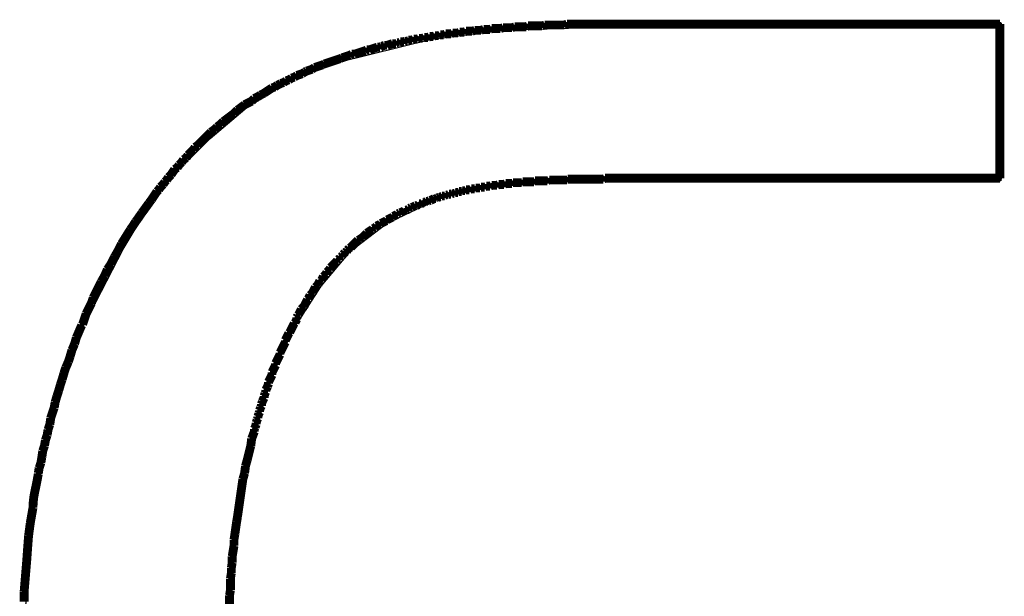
# Model space of a CAD drawing. Extents: x -0.07 to 0.95, y -0.15 to 2.1.
# Tile 27 of 30: x 0.4093 to 0.5205, y 1.5008 to 1.5659. Entities that reach past the tile are written whole.
import ezdxf

# ---------------------------------------------------------------- set-up
doc = ezdxf.new("R2010")
doc.units = 0
doc.layers.get('0').update_dxf_attribs({"linetype": 'CONTINUOUS'})
doc.layers.add('gto', color=2, linetype='CONTINUOUS')

# ---------------------------------------------------------------- blocks, each defined once
blk = doc.blocks.new('D43')
at = {"const_width": 0.00025}
blk.add_lwpolyline([(-0.000125, 0, 1), (0.000125, 0, 1)], format="xyb", close=True, dxfattribs=at)

msp = doc.modelspace()

# ---------------------------------------------------------------- linework, layer by layer
at = {"layer": 'gto', "color": 2, "const_width": 0.001}
for points in [[(0.4665, 1.5651), (0.4667, 1.5652)], [(0.4667, 1.5652), (0.467, 1.5652)], [(0.467, 1.5652), (0.4673, 1.5652)], [(0.4673, 1.5652), (0.4675, 1.5652)], [(0.4675, 1.5652), (0.4678, 1.5652)], [(0.4678, 1.5652), (0.4681, 1.5652)], [(0.4681, 1.5652), (0.4683, 1.5652)], [(0.4683, 1.5652), (0.4686, 1.5653)], [(0.4686, 1.5653), (0.4689, 1.5653)], [(0.4689, 1.5653), (0.4692, 1.5653)], [(0.4692, 1.5653), (0.4694, 1.5653)], [(0.4694, 1.5653), (0.4697, 1.5653)], [(0.4697, 1.5653), (0.47, 1.5653)], [(0.47, 1.5653), (0.4703, 1.5653)], [(0.4703, 1.5653), (0.4705, 1.5653)], [(0.4705, 1.5653), (0.4708, 1.5653)], [(0.4708, 1.5653), (0.4711, 1.5654)], [(0.4711, 1.5654), (0.4714, 1.5654)], [(0.4714, 1.5654), (0.4717, 1.5654)], [(0.4717, 1.5654), (0.472, 1.5654)], [(0.472, 1.5654), (0.4723, 1.5654)], [(0.4723, 1.5654), (0.4727, 1.5654)], [(0.4727, 1.5654), (0.473, 1.5654)], [(0.473, 1.5654), (0.4733, 1.5654)], [(0.4733, 1.5654), (0.4736, 1.5654)], [(0.4736, 1.5654), (0.4739, 1.5654)], [(0.4739, 1.5654), (0.4742, 1.5654)], [(0.4742, 1.5654), (0.4746, 1.5654)], [(0.4746, 1.5654), (0.4749, 1.5654)], [(0.4749, 1.5654), (0.4752, 1.5654)], [(0.4752, 1.5654), (0.4755, 1.5654)], [(0.4755, 1.5654), (0.4758, 1.5654)], [(0.4758, 1.5654), (0.4762, 1.5654)], [(0.4762, 1.5654), (0.52, 1.5654)], [(0.4762, 1.5654), (0.4762, 1.5654)], [(0.52, 1.548), (0.52, 1.5654)], [(0.456, 1.564), (0.4562, 1.5641)], [(0.4562, 1.5641), (0.4564, 1.5641)], [(0.4564, 1.5641), (0.4566, 1.5641)], [(0.4566, 1.5641), (0.4568, 1.5642)], [(0.4568, 1.5642), (0.457, 1.5642)], [(0.457, 1.5642), (0.4572, 1.5642)], [(0.4572, 1.5642), (0.4574, 1.5643)], [(0.4574, 1.5643), (0.4576, 1.5643)], [(0.4576, 1.5643), (0.4578, 1.5643)], [(0.4578, 1.5643), (0.458, 1.5643)], [(0.458, 1.5643), (0.4582, 1.5644)], [(0.4582, 1.5644), (0.4584, 1.5644)], [(0.4584, 1.5644), (0.4586, 1.5644)], [(0.4586, 1.5644), (0.4588, 1.5644)], [(0.4588, 1.5644), (0.459, 1.5645)], [(0.459, 1.5645), (0.4593, 1.5645)], [(0.4593, 1.5645), (0.4595, 1.5645)], [(0.4595, 1.5645), (0.4597, 1.5646)], [(0.4597, 1.5646), (0.46, 1.5646)], [(0.46, 1.5646), (0.4602, 1.5646)], [(0.4602, 1.5646), (0.4604, 1.5646)], [(0.4604, 1.5646), (0.4607, 1.5647)], [(0.4607, 1.5647), (0.4609, 1.5647)], [(0.4609, 1.5647), (0.4612, 1.5647)], [(0.4612, 1.5647), (0.4614, 1.5647)], [(0.4614, 1.5647), (0.4617, 1.5648)], [(0.4617, 1.5648), (0.4619, 1.5648)], [(0.4619, 1.5648), (0.4621, 1.5648)], [(0.4621, 1.5648), (0.4624, 1.5648)], [(0.4624, 1.5648), (0.4626, 1.5649)], [(0.4626, 1.5649), (0.4629, 1.5649)], [(0.4629, 1.5649), (0.4631, 1.5649)], [(0.4631, 1.5649), (0.4634, 1.5649)], [(0.4634, 1.5649), (0.4636, 1.5649)], [(0.4636, 1.5649), (0.4639, 1.565)], [(0.4639, 1.565), (0.4642, 1.565)], [(0.4642, 1.565), (0.4644, 1.565)], [(0.4644, 1.565), (0.4647, 1.565)], [(0.4647, 1.565), (0.4649, 1.565)], [(0.4649, 1.565), (0.4652, 1.5651)], [(0.4652, 1.5651), (0.4654, 1.5651)], [(0.4654, 1.5651), (0.4657, 1.5651)], [(0.4657, 1.5651), (0.466, 1.5651)], [(0.466, 1.5651), (0.4662, 1.5651)], [(0.4662, 1.5651), (0.4665, 1.5651)], [(0.4502, 1.5629), (0.4505, 1.563)], [(0.4505, 1.563), (0.4508, 1.563)], [(0.4508, 1.563), (0.4511, 1.5631)], [(0.4511, 1.5631), (0.4514, 1.5632)], [(0.4514, 1.5632), (0.4516, 1.5632)], [(0.4514, 1.5632), (0.4514, 1.5632)], [(0.4516, 1.5632), (0.4518, 1.5632)], [(0.4518, 1.5632), (0.4519, 1.5633)], [(0.4519, 1.5633), (0.4521, 1.5633)], [(0.4521, 1.5633), (0.4523, 1.5634)], [(0.4523, 1.5634), (0.4525, 1.5634)], [(0.4525, 1.5634), (0.4527, 1.5634)], [(0.4527, 1.5634), (0.4529, 1.5635)], [(0.4529, 1.5635), (0.4531, 1.5635)], [(0.4531, 1.5635), (0.4532, 1.5636)], [(0.4532, 1.5636), (0.4534, 1.5636)], [(0.4534, 1.5636), (0.4536, 1.5636)], [(0.4536, 1.5636), (0.4538, 1.5637)], [(0.4538, 1.5637), (0.454, 1.5637)], [(0.454, 1.5637), (0.4542, 1.5637)], [(0.4542, 1.5637), (0.4544, 1.5638)], [(0.4544, 1.5638), (0.4546, 1.5638)], [(0.4546, 1.5638), (0.4548, 1.5638)], [(0.4548, 1.5638), (0.455, 1.5639)], [(0.455, 1.5639), (0.4552, 1.5639)], [(0.4552, 1.5639), (0.4554, 1.5639)], [(0.4554, 1.5639), (0.4556, 1.564)], [(0.4556, 1.564), (0.4558, 1.564)], [(0.4558, 1.564), (0.456, 1.564)], [(0.4463, 1.5618), (0.4466, 1.5619)], [(0.4466, 1.5619), (0.4468, 1.562)], [(0.4468, 1.562), (0.4471, 1.562)], [(0.4471, 1.562), (0.4474, 1.5621)], [(0.4474, 1.5621), (0.4477, 1.5622)], [(0.4477, 1.5622), (0.448, 1.5623)], [(0.448, 1.5623), (0.4483, 1.5624)], [(0.4483, 1.5624), (0.4485, 1.5625)], [(0.4485, 1.5625), (0.4488, 1.5625)], [(0.4488, 1.5625), (0.4491, 1.5626)], [(0.4491, 1.5626), (0.4494, 1.5627)], [(0.4494, 1.5627), (0.4497, 1.5628)], [(0.4497, 1.5628), (0.45, 1.5628)], [(0.45, 1.5628), (0.4502, 1.5629)], [(0.4432, 1.5607), (0.4435, 1.5608)], [(0.4435, 1.5608), (0.4437, 1.5609)], [(0.4437, 1.5609), (0.444, 1.561)], [(0.444, 1.561), (0.4443, 1.5611)], [(0.4443, 1.5611), (0.4446, 1.5612)], [(0.4446, 1.5612), (0.4449, 1.5613)], [(0.4449, 1.5613), (0.4452, 1.5614)], [(0.4452, 1.5614), (0.4455, 1.5615)], [(0.4455, 1.5615), (0.4457, 1.5616)], [(0.4457, 1.5616), (0.446, 1.5617)], [(0.446, 1.5617), (0.4463, 1.5618)], [(0.4406, 1.5596), (0.4409, 1.5597)], [(0.4409, 1.5597), (0.4412, 1.5598)], [(0.4412, 1.5598), (0.4415, 1.56)], [(0.4415, 1.56), (0.4417, 1.5601)], [(0.4417, 1.5601), (0.442, 1.5602)], [(0.442, 1.5602), (0.4423, 1.5603)], [(0.4423, 1.5603), (0.4426, 1.5605)], [(0.4426, 1.5605), (0.4429, 1.5606)], [(0.4429, 1.5606), (0.4432, 1.5607)], [(0.4384, 1.5585), (0.4388, 1.5587)], [(0.4388, 1.5587), (0.4391, 1.5588)], [(0.4391, 1.5588), (0.4394, 1.559)], [(0.4394, 1.559), (0.4397, 1.5591)], [(0.4397, 1.5591), (0.44, 1.5593)], [(0.44, 1.5593), (0.4403, 1.5594)], [(0.4403, 1.5594), (0.4406, 1.5596)], [(0.4365, 1.5574), (0.4369, 1.5576)], [(0.4369, 1.5576), (0.4372, 1.5578)], [(0.4372, 1.5578), (0.4375, 1.558)], [(0.4375, 1.558), (0.4378, 1.5582)], [(0.4378, 1.5582), (0.4381, 1.5583)], [(0.4381, 1.5583), (0.4384, 1.5585)], [(0.4343, 1.556), (0.4347, 1.5563)], [(0.4347, 1.5563), (0.4351, 1.5565)], [(0.4351, 1.5565), (0.4355, 1.5567)], [(0.4355, 1.5567), (0.4358, 1.557)], [(0.4358, 1.557), (0.4362, 1.5572)], [(0.4362, 1.5572), (0.4365, 1.5574)], [(0.4331, 1.555), (0.4335, 1.5553)], [(0.4335, 1.5553), (0.4339, 1.5557)], [(0.4339, 1.5557), (0.4343, 1.556)], [(0.4316, 1.5538), (0.432, 1.5541)], [(0.432, 1.5541), (0.4323, 1.5544)], [(0.4323, 1.5544), (0.4327, 1.5547)], [(0.4327, 1.5547), (0.4331, 1.555)], [(0.4306, 1.5529), (0.4309, 1.5532)], [(0.4309, 1.5532), (0.4313, 1.5535)], [(0.4313, 1.5535), (0.4316, 1.5538)], [(0.4294, 1.5517), (0.4297, 1.552)], [(0.4297, 1.552), (0.43, 1.5523)], [(0.43, 1.5523), (0.4303, 1.5526)], [(0.4303, 1.5526), (0.4306, 1.5529)], [(0.4283, 1.5506), (0.4286, 1.5509)], [(0.4286, 1.5509), (0.4289, 1.5512)], [(0.4289, 1.5512), (0.4291, 1.5515)], [(0.4291, 1.5515), (0.4294, 1.5517)], [(0.4273, 1.5495), (0.4276, 1.5498)], [(0.4276, 1.5498), (0.4278, 1.5501)], [(0.4278, 1.5501), (0.4281, 1.5503)], [(0.4281, 1.5503), (0.4283, 1.5506)], [(0.4264, 1.5484), (0.4266, 1.5487)], [(0.4266, 1.5487), (0.4268, 1.549)], [(0.4268, 1.549), (0.4271, 1.5492)], [(0.4271, 1.5492), (0.4273, 1.5495)], [(0.4255, 1.5473), (0.4257, 1.5476)], [(0.4257, 1.5476), (0.4259, 1.5478)], [(0.4259, 1.5478), (0.4261, 1.5481)], [(0.4261, 1.5481), (0.4264, 1.5484)], [(0.4649, 1.5474), (0.465, 1.5475)], [(0.465, 1.5475), (0.4651, 1.5475)], [(0.4651, 1.5475), (0.4652, 1.5475)], [(0.4652, 1.5475), (0.4653, 1.5475)], [(0.4653, 1.5475), (0.4654, 1.5475)], [(0.4654, 1.5475), (0.4655, 1.5475)], [(0.4655, 1.5475), (0.4656, 1.5475)], [(0.4656, 1.5475), (0.4657, 1.5475)], [(0.4657, 1.5475), (0.4658, 1.5475)], [(0.4658, 1.5475), (0.4659, 1.5475)], [(0.4659, 1.5475), (0.466, 1.5475)], [(0.466, 1.5475), (0.4661, 1.5476)], [(0.4661, 1.5476), (0.4662, 1.5476)], [(0.4662, 1.5476), (0.4664, 1.5476)], [(0.4664, 1.5476), (0.4665, 1.5476)], [(0.4665, 1.5476), (0.4666, 1.5476)], [(0.4666, 1.5476), (0.4667, 1.5476)], [(0.4667, 1.5476), (0.4668, 1.5476)], [(0.4668, 1.5476), (0.4669, 1.5476)], [(0.4669, 1.5476), (0.467, 1.5476)], [(0.467, 1.5476), (0.4671, 1.5476)], [(0.4671, 1.5476), (0.4672, 1.5476)], [(0.4672, 1.5476), (0.4674, 1.5476)], [(0.4674, 1.5476), (0.4675, 1.5477)], [(0.4675, 1.5477), (0.4676, 1.5477)], [(0.4676, 1.5477), (0.4677, 1.5477)], [(0.4677, 1.5477), (0.4678, 1.5477)], [(0.4678, 1.5477), (0.4679, 1.5477)], [(0.4679, 1.5477), (0.468, 1.5477)], [(0.468, 1.5477), (0.4682, 1.5477)], [(0.4682, 1.5477), (0.4683, 1.5477)], [(0.4683, 1.5477), (0.4684, 1.5477)], [(0.4684, 1.5477), (0.4685, 1.5477)], [(0.4685, 1.5477), (0.4687, 1.5477)], [(0.4687, 1.5477), (0.4688, 1.5477)], [(0.4688, 1.5477), (0.4689, 1.5477)], [(0.4689, 1.5477), (0.4691, 1.5478)], [(0.4691, 1.5478), (0.4692, 1.5478)], [(0.4692, 1.5478), (0.4693, 1.5478)], [(0.4693, 1.5478), (0.4694, 1.5478)], [(0.4694, 1.5478), (0.4696, 1.5478)], [(0.4696, 1.5478), (0.4697, 1.5478)], [(0.4697, 1.5478), (0.4698, 1.5478)], [(0.4698, 1.5478), (0.47, 1.5478)], [(0.47, 1.5478), (0.4701, 1.5478)], [(0.4701, 1.5478), (0.4703, 1.5478)], [(0.4703, 1.5478), (0.4704, 1.5478)], [(0.4704, 1.5478), (0.4705, 1.5478)], [(0.4705, 1.5478), (0.4707, 1.5478)], [(0.4707, 1.5478), (0.4708, 1.5478)], [(0.4708, 1.5478), (0.4709, 1.5478)], [(0.4709, 1.5478), (0.4711, 1.5478)], [(0.4711, 1.5478), (0.4712, 1.5479)], [(0.4712, 1.5479), (0.4713, 1.5479)], [(0.4713, 1.5479), (0.4715, 1.5479)], [(0.4715, 1.5479), (0.4716, 1.5479)], [(0.4716, 1.5479), (0.4718, 1.5479)], [(0.4718, 1.5479), (0.4719, 1.5479)], [(0.4719, 1.5479), (0.472, 1.5479)], [(0.472, 1.5479), (0.4722, 1.5479)], [(0.4722, 1.5479), (0.4723, 1.5479)], [(0.4723, 1.5479), (0.4725, 1.5479)], [(0.4725, 1.5479), (0.4726, 1.5479)], [(0.4726, 1.5479), (0.4728, 1.5479)], [(0.4728, 1.5479), (0.473, 1.5479)], [(0.473, 1.5479), (0.4731, 1.5479)], [(0.4731, 1.5479), (0.4733, 1.5479)], [(0.4733, 1.5479), (0.4734, 1.5479)], [(0.4734, 1.5479), (0.4736, 1.5479)], [(0.4736, 1.5479), (0.4737, 1.5479)], [(0.4737, 1.5479), (0.4739, 1.5479)], [(0.4739, 1.5479), (0.4741, 1.5479)], [(0.4741, 1.5479), (0.4742, 1.5479)], [(0.4742, 1.5479), (0.4744, 1.5479)], [(0.4744, 1.5479), (0.4746, 1.5479)], [(0.4746, 1.5479), (0.4747, 1.5479)], [(0.4747, 1.5479), (0.4749, 1.5479)], [(0.4749, 1.5479), (0.475, 1.5479)], [(0.475, 1.5479), (0.4752, 1.5479)], [(0.4752, 1.5479), (0.4754, 1.548)], [(0.4754, 1.548), (0.4755, 1.548)], [(0.4755, 1.548), (0.4757, 1.548)], [(0.4757, 1.548), (0.4759, 1.548)], [(0.4759, 1.548), (0.476, 1.548)], [(0.476, 1.548), (0.4762, 1.548)], [(0.4762, 1.548), (0.4764, 1.548)], [(0.4764, 1.548), (0.4765, 1.548)], [(0.4765, 1.548), (0.4767, 1.548)], [(0.4767, 1.548), (0.4769, 1.548)], [(0.4769, 1.548), (0.4771, 1.548)], [(0.4771, 1.548), (0.4773, 1.548)], [(0.4773, 1.548), (0.4775, 1.548)], [(0.4775, 1.548), (0.52, 1.548)], [(0.4246, 1.5462), (0.4248, 1.5465)], [(0.4248, 1.5465), (0.425, 1.5467)], [(0.425, 1.5467), (0.4252, 1.547)], [(0.4252, 1.547), (0.4255, 1.5473)], [(0.458, 1.5462), (0.4582, 1.5463)], [(0.4582, 1.5463), (0.4583, 1.5463)], [(0.4583, 1.5463), (0.4584, 1.5463)], [(0.4584, 1.5463), (0.4585, 1.5464)], [(0.4585, 1.5464), (0.4587, 1.5464)], [(0.4587, 1.5464), (0.4588, 1.5464)], [(0.4588, 1.5464), (0.4589, 1.5465)], [(0.4589, 1.5465), (0.4591, 1.5465)], [(0.4591, 1.5465), (0.4592, 1.5465)], [(0.4592, 1.5465), (0.4593, 1.5466)], [(0.4593, 1.5466), (0.4595, 1.5466)], [(0.4595, 1.5466), (0.4596, 1.5466)], [(0.4596, 1.5466), (0.4597, 1.5467)], [(0.4597, 1.5467), (0.4599, 1.5467)], [(0.4599, 1.5467), (0.46, 1.5467)], [(0.46, 1.5467), (0.4601, 1.5467)], [(0.4601, 1.5467), (0.4603, 1.5468)], [(0.4603, 1.5468), (0.4604, 1.5468)], [(0.4604, 1.5468), (0.4606, 1.5468)], [(0.4606, 1.5468), (0.4607, 1.5468)], [(0.4607, 1.5468), (0.4608, 1.5469)], [(0.4608, 1.5469), (0.461, 1.5469)], [(0.461, 1.5469), (0.4611, 1.5469)], [(0.4611, 1.5469), (0.4613, 1.5469)], [(0.4613, 1.5469), (0.4614, 1.547)], [(0.4614, 1.547), (0.4616, 1.547)], [(0.4616, 1.547), (0.4617, 1.547)], [(0.4617, 1.547), (0.4618, 1.547)], [(0.4618, 1.547), (0.462, 1.5471)], [(0.462, 1.5471), (0.4621, 1.5471)], [(0.4621, 1.5471), (0.4623, 1.5471)], [(0.4623, 1.5471), (0.4624, 1.5471)], [(0.4624, 1.5471), (0.4626, 1.5472)], [(0.4626, 1.5472), (0.4627, 1.5472)], [(0.4627, 1.5472), (0.4629, 1.5472)], [(0.4629, 1.5472), (0.4631, 1.5472)], [(0.4631, 1.5472), (0.4632, 1.5472)], [(0.4632, 1.5472), (0.4634, 1.5473)], [(0.4634, 1.5473), (0.4635, 1.5473)], [(0.4635, 1.5473), (0.4637, 1.5473)], [(0.4637, 1.5473), (0.4639, 1.5473)], [(0.4639, 1.5473), (0.464, 1.5473)], [(0.464, 1.5473), (0.4642, 1.5474)], [(0.4642, 1.5474), (0.4644, 1.5474)], [(0.4644, 1.5474), (0.4645, 1.5474)], [(0.4645, 1.5474), (0.4647, 1.5474)], [(0.4647, 1.5474), (0.4649, 1.5474)], [(0.4239, 1.5452), (0.4242, 1.5456)], [(0.4239, 1.5452), (0.4239, 1.5452)], [(0.4239, 1.5452), (0.4239, 1.5452)], [(0.4242, 1.5456), (0.4244, 1.5459)], [(0.4244, 1.5459), (0.4246, 1.5462)], [(0.4546, 1.5451), (0.4548, 1.5452)], [(0.4548, 1.5452), (0.4549, 1.5453)], [(0.4549, 1.5453), (0.4551, 1.5453)], [(0.4551, 1.5453), (0.4552, 1.5454)], [(0.4552, 1.5454), (0.4554, 1.5454)], [(0.4554, 1.5454), (0.4556, 1.5455)], [(0.4556, 1.5455), (0.4557, 1.5455)], [(0.4557, 1.5455), (0.4559, 1.5456)], [(0.4559, 1.5456), (0.4561, 1.5457)], [(0.4559, 1.5456), (0.4559, 1.5456)], [(0.4561, 1.5457), (0.4562, 1.5457)], [(0.4562, 1.5457), (0.4563, 1.5457)], [(0.4563, 1.5457), (0.4564, 1.5458)], [(0.4564, 1.5458), (0.4565, 1.5458)], [(0.4565, 1.5458), (0.4567, 1.5459)], [(0.4567, 1.5459), (0.4568, 1.5459)], [(0.4568, 1.5459), (0.4569, 1.5459)], [(0.4569, 1.5459), (0.457, 1.546)], [(0.457, 1.546), (0.4571, 1.546)], [(0.4571, 1.546), (0.4573, 1.546)], [(0.4573, 1.546), (0.4574, 1.5461)], [(0.4574, 1.5461), (0.4575, 1.5461)], [(0.4575, 1.5461), (0.4576, 1.5461)], [(0.4576, 1.5461), (0.4578, 1.5462)], [(0.4578, 1.5462), (0.4579, 1.5462)], [(0.4579, 1.5462), (0.458, 1.5462)], [(0.4231, 1.5441), (0.4231, 1.5441)], [(0.4231, 1.5441), (0.4231, 1.5441)], [(0.452, 1.544), (0.4522, 1.5441)], [(0.4522, 1.5441), (0.4523, 1.5441)], [(0.4523, 1.5441), (0.4525, 1.5442)], [(0.4525, 1.5442), (0.4527, 1.5443)], [(0.4527, 1.5443), (0.4528, 1.5444)], [(0.4528, 1.5444), (0.453, 1.5444)], [(0.453, 1.5444), (0.4532, 1.5445)], [(0.4532, 1.5445), (0.4533, 1.5446)], [(0.4533, 1.5446), (0.4535, 1.5447)], [(0.4535, 1.5447), (0.4536, 1.5447)], [(0.4536, 1.5447), (0.4538, 1.5448)], [(0.4538, 1.5448), (0.454, 1.5449)], [(0.454, 1.5449), (0.4541, 1.5449)], [(0.4541, 1.5449), (0.4543, 1.545)], [(0.4543, 1.545), (0.4544, 1.5451)], [(0.4544, 1.5451), (0.4546, 1.5451)], [(0.4224, 1.5431), (0.4224, 1.5431)], [(0.4224, 1.5431), (0.4224, 1.5431)], [(0.4501, 1.5429), (0.4503, 1.543)], [(0.4503, 1.543), (0.4505, 1.5431)], [(0.4505, 1.5431), (0.4507, 1.5432)], [(0.4507, 1.5432), (0.4508, 1.5433)], [(0.4508, 1.5433), (0.451, 1.5434)], [(0.451, 1.5434), (0.4512, 1.5435)], [(0.4512, 1.5435), (0.4514, 1.5436)], [(0.4514, 1.5436), (0.4515, 1.5437)], [(0.4515, 1.5437), (0.4517, 1.5438)], [(0.4517, 1.5438), (0.4519, 1.5439)], [(0.4519, 1.5439), (0.452, 1.544)], [(0.4213, 1.5414), (0.4218, 1.5422)], [(0.4485, 1.5418), (0.4488, 1.542)], [(0.4488, 1.542), (0.4491, 1.5422)], [(0.4491, 1.5422), (0.4492, 1.5423)], [(0.4492, 1.5423), (0.4494, 1.5424)], [(0.4494, 1.5424), (0.4496, 1.5426)], [(0.4496, 1.5426), (0.4498, 1.5427)], [(0.4498, 1.5427), (0.45, 1.5428)], [(0.45, 1.5428), (0.4501, 1.5429)], [(0.4208, 1.5406), (0.4213, 1.5414)], [(0.4471, 1.5406), (0.4473, 1.5408)], [(0.4473, 1.5408), (0.4475, 1.541)], [(0.4475, 1.541), (0.4477, 1.5411)], [(0.4477, 1.5411), (0.448, 1.5413)], [(0.448, 1.5413), (0.4482, 1.5415)], [(0.4482, 1.5415), (0.4485, 1.5418)], [(0.42, 1.5391), (0.4204, 1.5398)], [(0.4204, 1.5398), (0.4208, 1.5406)], [(0.446, 1.5396), (0.4462, 1.5397)], [(0.4462, 1.5397), (0.4463, 1.5399)], [(0.4463, 1.5399), (0.4465, 1.5401)], [(0.4465, 1.5401), (0.4467, 1.5402)], [(0.4467, 1.5402), (0.4469, 1.5404)], [(0.4469, 1.5404), (0.4471, 1.5406)], [(0.4196, 1.5383), (0.42, 1.5391)], [(0.445, 1.5385), (0.4451, 1.5386)], [(0.4451, 1.5386), (0.4452, 1.5388)], [(0.4452, 1.5388), (0.4454, 1.5389)], [(0.4454, 1.5389), (0.4455, 1.5391)], [(0.4455, 1.5391), (0.4457, 1.5392)], [(0.4457, 1.5392), (0.4458, 1.5394)], [(0.4458, 1.5394), (0.446, 1.5396)], [(0.4189, 1.537), (0.4192, 1.5377)], [(0.4192, 1.5377), (0.4196, 1.5383)], [(0.4439, 1.5372), (0.444, 1.5374)], [(0.444, 1.5374), (0.4442, 1.5376)], [(0.4442, 1.5376), (0.4443, 1.5377)], [(0.4443, 1.5377), (0.4444, 1.5379)], [(0.4444, 1.5379), (0.4445, 1.538)], [(0.4445, 1.538), (0.4447, 1.5382)], [(0.4447, 1.5382), (0.4448, 1.5383)], [(0.4448, 1.5383), (0.445, 1.5385)], [(0.4182, 1.5357), (0.4185, 1.5363)], [(0.4185, 1.5363), (0.4189, 1.537)], [(0.4431, 1.5362), (0.4432, 1.5364)], [(0.4432, 1.5364), (0.4434, 1.5365)], [(0.4434, 1.5365), (0.4435, 1.5367)], [(0.4435, 1.5367), (0.4436, 1.5369)], [(0.4436, 1.5369), (0.4438, 1.5371)], [(0.4438, 1.5371), (0.4439, 1.5372)], [(0.4438, 1.5371), (0.4438, 1.5371)], [(0.4179, 1.5351), (0.4182, 1.5357)], [(0.4424, 1.5351), (0.4425, 1.5353)], [(0.4425, 1.5353), (0.4426, 1.5355)], [(0.4426, 1.5355), (0.4427, 1.5357)], [(0.4427, 1.5357), (0.4428, 1.5358)], [(0.4428, 1.5358), (0.443, 1.536)], [(0.443, 1.536), (0.4431, 1.5362)], [(0.4174, 1.5339), (0.4176, 1.5345)], [(0.4176, 1.5345), (0.4179, 1.5351)], [(0.4416, 1.5339), (0.4417, 1.5341)], [(0.4417, 1.5341), (0.4418, 1.5343)], [(0.4418, 1.5343), (0.4419, 1.5344)], [(0.4419, 1.5344), (0.442, 1.5346)], [(0.442, 1.5346), (0.4421, 1.5348)], [(0.4421, 1.5348), (0.4423, 1.535)], [(0.4423, 1.535), (0.4424, 1.5351)], [(0.4168, 1.5327), (0.4171, 1.5333)], [(0.4171, 1.5333), (0.4174, 1.5339)], [(0.4409, 1.5328), (0.441, 1.533)], [(0.441, 1.533), (0.4411, 1.5332)], [(0.4411, 1.5332), (0.4412, 1.5333)], [(0.4412, 1.5333), (0.4414, 1.5335)], [(0.4414, 1.5335), (0.4415, 1.5337)], [(0.4415, 1.5337), (0.4416, 1.5339)], [(0.4164, 1.5315), (0.4166, 1.5321)], [(0.4166, 1.5321), (0.4168, 1.5327)], [(0.4404, 1.5317), (0.4405, 1.5319)], [(0.4405, 1.5319), (0.4406, 1.5321)], [(0.4406, 1.5323), (0.4407, 1.5325)], [(0.4406, 1.5321), (0.4406, 1.5323)], [(0.4407, 1.5325), (0.4408, 1.5326)], [(0.4408, 1.5326), (0.4409, 1.5328)], [(0.416, 1.5307), (0.4163, 1.5314)], [(0.4163, 1.5314), (0.4164, 1.5315)], [(0.4398, 1.5306), (0.4399, 1.5308)], [(0.4399, 1.5308), (0.44, 1.531)], [(0.44, 1.531), (0.4401, 1.5312)], [(0.4401, 1.5312), (0.4402, 1.5314)], [(0.4402, 1.5314), (0.4403, 1.5316)], [(0.4403, 1.5316), (0.4404, 1.5317)], [(0.4155, 1.5293), (0.4157, 1.53)], [(0.4157, 1.53), (0.416, 1.5307)], [(0.4393, 1.5297), (0.4394, 1.5299)], [(0.4393, 1.5295), (0.4393, 1.5297)], [(0.4394, 1.5299), (0.4395, 1.5301)], [(0.4395, 1.5301), (0.4396, 1.5303)], [(0.4396, 1.5303), (0.4397, 1.5305)], [(0.4397, 1.5305), (0.4398, 1.5306)], [(0.415, 1.5279), (0.4152, 1.5286)], [(0.4152, 1.5286), (0.4155, 1.5293)], [(0.4387, 1.5283), (0.4388, 1.5285)], [(0.4388, 1.5285), (0.4389, 1.5287)], [(0.4389, 1.5287), (0.439, 1.5289)], [(0.439, 1.5289), (0.4391, 1.5291)], [(0.4391, 1.5291), (0.4392, 1.5293)], [(0.4392, 1.5293), (0.4393, 1.5295)], [(0.4148, 1.5273), (0.415, 1.5279)], [(0.4383, 1.5273), (0.4384, 1.5275)], [(0.4384, 1.5275), (0.4385, 1.5277)], [(0.4385, 1.5277), (0.4386, 1.5279)], [(0.4386, 1.5279), (0.4387, 1.5281)], [(0.4387, 1.5281), (0.4387, 1.5283)], [(0.4143, 1.526), (0.4145, 1.5266)], [(0.4145, 1.5266), (0.4148, 1.5273)], [(0.4378, 1.5261), (0.4379, 1.5263)], [(0.4379, 1.5263), (0.438, 1.5265)], [(0.438, 1.5265), (0.4381, 1.5267)], [(0.4381, 1.5267), (0.4382, 1.5269)], [(0.4382, 1.5271), (0.4383, 1.5273)], [(0.4382, 1.5269), (0.4382, 1.5271)], [(0.4139, 1.5247), (0.4141, 1.5253)], [(0.4141, 1.5253), (0.4143, 1.526)], [(0.4374, 1.525), (0.4375, 1.5252)], [(0.4375, 1.5252), (0.4376, 1.5254)], [(0.4376, 1.5254), (0.4377, 1.5256)], [(0.4377, 1.5256), (0.4378, 1.5258)], [(0.4378, 1.5258), (0.4378, 1.5261)], [(0.4137, 1.524), (0.4139, 1.5247)], [(0.4371, 1.5241), (0.4372, 1.5243)], [(0.4371, 1.5239), (0.4371, 1.5241)], [(0.4372, 1.5243), (0.4373, 1.5245)], [(0.4373, 1.5245), (0.4374, 1.5248)], [(0.4374, 1.5248), (0.4374, 1.525)], [(0.4133, 1.5227), (0.4135, 1.5234)], [(0.4135, 1.5234), (0.4137, 1.524)], [(0.4367, 1.5228), (0.4368, 1.523)], [(0.4368, 1.523), (0.4369, 1.5232)], [(0.4369, 1.5234), (0.437, 1.5237)], [(0.4369, 1.5232), (0.4369, 1.5234)], [(0.437, 1.5237), (0.4371, 1.5239)], [(0.413, 1.5215), (0.4132, 1.5221)], [(0.4132, 1.5221), (0.4133, 1.5227)], [(0.4364, 1.5218), (0.4365, 1.5221)], [(0.4365, 1.5221), (0.4366, 1.5223)], [(0.4366, 1.5225), (0.4367, 1.5228)], [(0.4366, 1.5223), (0.4366, 1.5225)], [(0.4127, 1.5202), (0.4128, 1.5209)], [(0.4128, 1.5209), (0.413, 1.5215)], [(0.4361, 1.5207), (0.4362, 1.5209)], [(0.4362, 1.5211), (0.4363, 1.5214)], [(0.4362, 1.5209), (0.4362, 1.5211)], [(0.4363, 1.5214), (0.4364, 1.5216)], [(0.4364, 1.5216), (0.4364, 1.5218)], [(0.4125, 1.5196), (0.4127, 1.5202)], [(0.4358, 1.5197), (0.4359, 1.5199)], [(0.4358, 1.5194), (0.4358, 1.5197)], [(0.4359, 1.5199), (0.436, 1.5202)], [(0.436, 1.5204), (0.4361, 1.5207)], [(0.436, 1.5202), (0.436, 1.5204)], [(0.4122, 1.5184), (0.4124, 1.519)], [(0.4124, 1.519), (0.4125, 1.5196)], [(0.4354, 1.5178), (0.4355, 1.5186)], [(0.4355, 1.5186), (0.4358, 1.5194)], [(0.4358, 1.5194), (0.4358, 1.5194)], [(0.4119, 1.5172), (0.4121, 1.5178)], [(0.4121, 1.5178), (0.4122, 1.5184)], [(0.4352, 1.517), (0.4354, 1.5178)], [(0.4117, 1.5159), (0.4118, 1.5165)], [(0.4118, 1.5165), (0.4119, 1.5172)], [(0.435, 1.5162), (0.4352, 1.517)], [(0.4114, 1.5147), (0.4115, 1.5153)], [(0.4115, 1.5153), (0.4117, 1.5159)], [(0.4347, 1.5147), (0.4348, 1.5155)], [(0.4348, 1.5155), (0.435, 1.5162)], [(0.4114, 1.5146), (0.4114, 1.5147)], [(0.4114, 1.5146), (0.4114, 1.5146)], [(0.4114, 1.5146), (0.4114, 1.5146)], [(0.4345, 1.514), (0.4347, 1.5147)], [(0.4343, 1.5126), (0.4344, 1.5133)], [(0.4344, 1.5133), (0.4345, 1.514)], [(0.411, 1.5126), (0.411, 1.5126)], [(0.411, 1.5126), (0.411, 1.5126)], [(0.4341, 1.5112), (0.4342, 1.5119)], [(0.4342, 1.5119), (0.4343, 1.5126)], [(0.4105, 1.5091), (0.4108, 1.5108)], [(0.434, 1.5105), (0.4341, 1.5112)], [(0.4338, 1.5092), (0.4339, 1.5098)], [(0.4339, 1.5098), (0.434, 1.5105)], [(0.4103, 1.5076), (0.4105, 1.5091)], [(0.4336, 1.5078), (0.4337, 1.5085)], [(0.4337, 1.5085), (0.4338, 1.5092)], [(0.4102, 1.5063), (0.4103, 1.5076)], [(0.4335, 1.5072), (0.4336, 1.5078)], [(0.4101, 1.5049), (0.4102, 1.5063)], [(0.4334, 1.5059), (0.4335, 1.5065)], [(0.4335, 1.5065), (0.4335, 1.5072)], [(0.4333, 1.5053), (0.4334, 1.5059)], [(0.4333, 1.5046), (0.4333, 1.5053)], [(0.41, 1.5037), (0.4101, 1.5049)], [(0.4332, 1.504), (0.4333, 1.5046)], [(0.4099, 1.5025), (0.41, 1.5037)], [(0.4331, 1.5028), (0.4332, 1.5034)], [(0.4332, 1.5034), (0.4332, 1.504)], [(0.4098, 1.5013), (0.4099, 1.5025)], [(0.4331, 1.5021), (0.4331, 1.5028)], [(0.4331, 1.5015), (0.4331, 1.5021)], [(0.4098, 1.5002), (0.4098, 1.5013)], [(0.433, 1.5009), (0.4331, 1.5015)], [(0.433, 1.5003), (0.433, 1.5009)], [(0.433, 1.4997), (0.433, 1.5003)]]:
    msp.add_lwpolyline(points, dxfattribs=at)
at = {"layer": 'gto', "color": 2}
for points in [[(0.4099, 1.4988), (0.4108, 1.5096), (0.4128, 1.5207), (0.4161, 1.5305), (0.421, 1.54), (0.424, 1.545), (0.4269, 1.5486), (0.4308, 1.5525), (0.4352, 1.5562), (0.44, 1.5591), (0.4453, 1.5611), (0.4558, 1.5637), (0.464, 1.5647), (0.4725, 1.565), (0.5201, 1.565), (0.5201, 1.5477)], [(0.5201, 1.5477), (0.4763, 1.5477), (0.474, 1.5476), (0.4729, 1.5476), (0.4719, 1.5476), (0.4713, 1.5476), (0.4704, 1.5475), (0.4695, 1.5475), (0.4688, 1.5474), (0.4679, 1.5474), (0.4672, 1.5473), (0.4665, 1.5473), (0.466, 1.5472), (0.4654, 1.5472), (0.4645, 1.5471), (0.4639, 1.547), (0.4631, 1.547), (0.462, 1.5468), (0.4612, 1.5467), (0.4605, 1.5465), (0.4594, 1.5463), (0.4585, 1.5461), (0.4575, 1.5459), (0.4567, 1.5457), (0.4558, 1.5453), (0.4508, 1.5429), (0.4465, 1.5396), (0.4433, 1.5358), (0.4406, 1.5316), (0.4385, 1.5275), (0.4369, 1.523), (0.4344, 1.5131), (0.433, 1.5005)]]:
    msp.add_lwpolyline(points, dxfattribs=at)
at = {"layer": 'gto', "color": 2, "const_width": 0.001}
for points in [[(0.4239, 1.5452, -0.008209), (0.4231, 1.5441)], [(0.4231, 1.5441, -0.011335), (0.4224, 1.5431)], [(0.4224, 1.5431, -0.008457), (0.4218, 1.5422)], [(0.4114, 1.5146, -0.013035), (0.411, 1.5126)], [(0.411, 1.5126, 0.051937), (0.4108, 1.5108)]]:
    msp.add_lwpolyline(points, format="xyb", dxfattribs=at)

# ---------------------------------------------------------------- block references
at = {"layer": 'gto'}
for p in [(0.4582, 1.5644), (0.4582, 1.5644), (0.4584, 1.5644), (0.4584, 1.5644), (0.4586, 1.5644), (0.4586, 1.5644), (0.4588, 1.5644), (0.4588, 1.5644), (0.459, 1.5645), (0.459, 1.5645), (0.4593, 1.5645), (0.4593, 1.5645), (0.4595, 1.5645), (0.4595, 1.5645), (0.4597, 1.5646), (0.4597, 1.5646), (0.46, 1.5646), (0.46, 1.5646), (0.4602, 1.5646), (0.4602, 1.5646), (0.4604, 1.5646), (0.4604, 1.5646), (0.4607, 1.5647), (0.4607, 1.5647), (0.4609, 1.5647), (0.4609, 1.5647), (0.4612, 1.5647), (0.4612, 1.5647), (0.4614, 1.5647), (0.4614, 1.5647), (0.4617, 1.5648), (0.4617, 1.5648), (0.4619, 1.5648), (0.4619, 1.5648), (0.4621, 1.5648), (0.4621, 1.5648), (0.4624, 1.5648), (0.4624, 1.5648), (0.4626, 1.5649), (0.4626, 1.5649), (0.4629, 1.5649), (0.4629, 1.5649), (0.4631, 1.5649), (0.4631, 1.5649), (0.4634, 1.5649), (0.4634, 1.5649), (0.4636, 1.5649), (0.4636, 1.5649), (0.4639, 1.565), (0.4639, 1.565), (0.4642, 1.565), (0.4642, 1.565), (0.4644, 1.565), (0.4644, 1.565), (0.4647, 1.565), (0.4647, 1.565), (0.4649, 1.565), (0.4649, 1.565), (0.4652, 1.5651), (0.4652, 1.5651), (0.4654, 1.5651), (0.4654, 1.5651), (0.4657, 1.5651), (0.4657, 1.5651), (0.466, 1.5651), (0.466, 1.5651), (0.4662, 1.5651), (0.4662, 1.5651), (0.4665, 1.5651), (0.4665, 1.5651), (0.4667, 1.5652), (0.4667, 1.5652), (0.467, 1.5652), (0.467, 1.5652), (0.4673, 1.5652), (0.4673, 1.5652), (0.4675, 1.5652), (0.4675, 1.5652), (0.4678, 1.5652), (0.4678, 1.5652), (0.4681, 1.5652), (0.4681, 1.5652), (0.4683, 1.5652), (0.4683, 1.5652), (0.4686, 1.5653), (0.4686, 1.5653), (0.4689, 1.5653), (0.4689, 1.5653), (0.4692, 1.5653), (0.4692, 1.5653), (0.4694, 1.5653), (0.4694, 1.5653), (0.4697, 1.5653), (0.4697, 1.5653), (0.47, 1.5653), (0.47, 1.5653), (0.4703, 1.5653), (0.4703, 1.5653), (0.4705, 1.5653), (0.4705, 1.5653), (0.4708, 1.5653), (0.4708, 1.5653), (0.4711, 1.5654), (0.4711, 1.5654), (0.4714, 1.5654), (0.4714, 1.5654), (0.4717, 1.5654), (0.4717, 1.5654), (0.472, 1.5654), (0.472, 1.5654), (0.4723, 1.5654), (0.4723, 1.5654), (0.4727, 1.5654), (0.4727, 1.5654), (0.473, 1.5654), (0.473, 1.5654), (0.4733, 1.5654), (0.4733, 1.5654), (0.4736, 1.5654), (0.4736, 1.5654), (0.4739, 1.5654), (0.4739, 1.5654), (0.4742, 1.5654), (0.4742, 1.5654), (0.4746, 1.5654), (0.4746, 1.5654), (0.4749, 1.5654), (0.4749, 1.5654), (0.4752, 1.5654), (0.4752, 1.5654), (0.4755, 1.5654), (0.4755, 1.5654), (0.4758, 1.5654), (0.4758, 1.5654), (0.4762, 1.5654), (0.4762, 1.5654), (0.4762, 1.5654), (0.4762, 1.5654), (0.52, 1.5654), (0.52, 1.5654), (0.4519, 1.5633), (0.4519, 1.5633), (0.4521, 1.5633), (0.4521, 1.5633), (0.4523, 1.5634), (0.4523, 1.5634), (0.4525, 1.5634), (0.4525, 1.5634), (0.4527, 1.5634), (0.4527, 1.5634), (0.4529, 1.5635), (0.4529, 1.5635), (0.4531, 1.5635), (0.4531, 1.5635), (0.4532, 1.5636), (0.4532, 1.5636), (0.4534, 1.5636), (0.4534, 1.5636), (0.4536, 1.5636), (0.4536, 1.5636), (0.4538, 1.5637), (0.4538, 1.5637), (0.454, 1.5637), (0.454, 1.5637), (0.4542, 1.5637), (0.4542, 1.5637), (0.4544, 1.5638), (0.4544, 1.5638), (0.4546, 1.5638), (0.4546, 1.5638), (0.4548, 1.5638), (0.4548, 1.5638), (0.455, 1.5639), (0.455, 1.5639), (0.4552, 1.5639), (0.4552, 1.5639), (0.4554, 1.5639), (0.4554, 1.5639), (0.4556, 1.564), (0.4556, 1.564), (0.4558, 1.564), (0.4558, 1.564), (0.456, 1.564), (0.456, 1.564), (0.4562, 1.5641), (0.4562, 1.5641), (0.4564, 1.5641), (0.4564, 1.5641), (0.4566, 1.5641), (0.4566, 1.5641), (0.4568, 1.5642), (0.4568, 1.5642), (0.457, 1.5642), (0.457, 1.5642), (0.4572, 1.5642), (0.4572, 1.5642), (0.4574, 1.5643), (0.4574, 1.5643), (0.4576, 1.5643), (0.4576, 1.5643), (0.4578, 1.5643), (0.4578, 1.5643), (0.458, 1.5643), (0.458, 1.5643), (0.4477, 1.5622), (0.4477, 1.5622), (0.448, 1.5623), (0.448, 1.5623), (0.4483, 1.5624), (0.4483, 1.5624), (0.4485, 1.5625), (0.4485, 1.5625), (0.4488, 1.5625), (0.4488, 1.5625), (0.4491, 1.5626), (0.4491, 1.5626), (0.4494, 1.5627), (0.4494, 1.5627), (0.4497, 1.5628), (0.4497, 1.5628), (0.45, 1.5628), (0.45, 1.5628), (0.4502, 1.5629), (0.4502, 1.5629), (0.4505, 1.563), (0.4505, 1.563), (0.4508, 1.563), (0.4508, 1.563), (0.4511, 1.5631), (0.4511, 1.5631), (0.4514, 1.5632), (0.4514, 1.5632), (0.4514, 1.5632), (0.4514, 1.5632), (0.4516, 1.5632), (0.4516, 1.5632), (0.4518, 1.5632), (0.4518, 1.5632), (0.444, 1.561), (0.444, 1.561), (0.4443, 1.5611), (0.4443, 1.5611), (0.4446, 1.5612), (0.4446, 1.5612), (0.4449, 1.5613), (0.4449, 1.5613), (0.4452, 1.5614), (0.4452, 1.5614), (0.4455, 1.5615), (0.4455, 1.5615), (0.4457, 1.5616), (0.4457, 1.5616), (0.446, 1.5617), (0.446, 1.5617), (0.4463, 1.5618), (0.4463, 1.5618), (0.4466, 1.5619), (0.4466, 1.5619), (0.4468, 1.562), (0.4468, 1.562), (0.4471, 1.562), (0.4471, 1.562), (0.4474, 1.5621), (0.4474, 1.5621), (0.4415, 1.56), (0.4415, 1.56), (0.4417, 1.5601), (0.4417, 1.5601), (0.442, 1.5602), (0.442, 1.5602), (0.4423, 1.5603), (0.4423, 1.5603), (0.4426, 1.5605), (0.4426, 1.5605), (0.4429, 1.5606), (0.4429, 1.5606), (0.4432, 1.5607), (0.4432, 1.5607), (0.4435, 1.5608), (0.4435, 1.5608), (0.4437, 1.5609), (0.4437, 1.5609), (0.4391, 1.5588), (0.4391, 1.5588), (0.4394, 1.559), (0.4394, 1.559), (0.4397, 1.5591), (0.4397, 1.5591), (0.44, 1.5593), (0.44, 1.5593), (0.4403, 1.5594), (0.4403, 1.5594), (0.4406, 1.5596), (0.4406, 1.5596), (0.4409, 1.5597), (0.4409, 1.5597), (0.4412, 1.5598), (0.4412, 1.5598), (0.4372, 1.5578), (0.4372, 1.5578), (0.4375, 1.558), (0.4375, 1.558), (0.4378, 1.5582), (0.4378, 1.5582), (0.4381, 1.5583), (0.4381, 1.5583), (0.4384, 1.5585), (0.4384, 1.5585), (0.4388, 1.5587), (0.4388, 1.5587), (0.4355, 1.5567), (0.4355, 1.5567), (0.4358, 1.557), (0.4358, 1.557), (0.4362, 1.5572), (0.4362, 1.5572), (0.4365, 1.5574), (0.4365, 1.5574), (0.4369, 1.5576), (0.4369, 1.5576), (0.4339, 1.5557), (0.4339, 1.5557), (0.4343, 1.556), (0.4343, 1.556), (0.4347, 1.5563), (0.4347, 1.5563), (0.4351, 1.5565), (0.4351, 1.5565), (0.4323, 1.5544), (0.4323, 1.5544), (0.4327, 1.5547), (0.4327, 1.5547), (0.4331, 1.555), (0.4331, 1.555), (0.4335, 1.5553), (0.4335, 1.5553), (0.4313, 1.5535), (0.4313, 1.5535), (0.4316, 1.5538), (0.4316, 1.5538), (0.432, 1.5541), (0.432, 1.5541), (0.43, 1.5523), (0.43, 1.5523), (0.4303, 1.5526), (0.4303, 1.5526), (0.4306, 1.5529), (0.4306, 1.5529), (0.4309, 1.5532), (0.4309, 1.5532), (0.4289, 1.5512), (0.4289, 1.5512), (0.4291, 1.5515), (0.4291, 1.5515), (0.4294, 1.5517), (0.4294, 1.5517), (0.4297, 1.552), (0.4297, 1.552), (0.4278, 1.5501), (0.4278, 1.5501), (0.4281, 1.5503), (0.4281, 1.5503), (0.4283, 1.5506), (0.4283, 1.5506), (0.4286, 1.5509), (0.4286, 1.5509), (0.4268, 1.549), (0.4268, 1.549), (0.4271, 1.5492), (0.4271, 1.5492), (0.4273, 1.5495), (0.4273, 1.5495), (0.4276, 1.5498), (0.4276, 1.5498), (0.4259, 1.5478), (0.4259, 1.5478), (0.4261, 1.5481), (0.4261, 1.5481), (0.4264, 1.5484), (0.4264, 1.5484), (0.4266, 1.5487), (0.4266, 1.5487), (0.4675, 1.5477), (0.4676, 1.5477), (0.4677, 1.5477), (0.4678, 1.5477), (0.4679, 1.5477), (0.468, 1.5477), (0.4682, 1.5477), (0.4683, 1.5477), (0.4684, 1.5477), (0.4685, 1.5477), (0.4687, 1.5477), (0.4688, 1.5477), (0.4689, 1.5477), (0.4691, 1.5478), (0.4692, 1.5478), (0.4693, 1.5478), (0.4694, 1.5478), (0.4696, 1.5478), (0.4697, 1.5478), (0.4698, 1.5478), (0.47, 1.5478), (0.4701, 1.5478), (0.4703, 1.5478), (0.4704, 1.5478), (0.4705, 1.5478), (0.4707, 1.5478), (0.4708, 1.5478), (0.4709, 1.5478), (0.4711, 1.5478), (0.4712, 1.5479), (0.4713, 1.5479), (0.4715, 1.5479), (0.4716, 1.5479), (0.4718, 1.5479), (0.4719, 1.5479), (0.472, 1.5479), (0.4722, 1.5479), (0.4723, 1.5479), (0.4725, 1.5479), (0.4726, 1.5479), (0.4728, 1.5479), (0.473, 1.5479), (0.4731, 1.5479), (0.4733, 1.5479), (0.4734, 1.5479), (0.4736, 1.5479), (0.4737, 1.5479), (0.4739, 1.5479), (0.4741, 1.5479), (0.4742, 1.5479), (0.4744, 1.5479), (0.4746, 1.5479), (0.4747, 1.5479), (0.4749, 1.5479), (0.475, 1.5479), (0.4752, 1.5479), (0.4754, 1.548), (0.4755, 1.548), (0.4757, 1.548), (0.4759, 1.548), (0.476, 1.548), (0.4762, 1.548), (0.4764, 1.548), (0.4765, 1.548), (0.4767, 1.548), (0.4769, 1.548), (0.4771, 1.548), (0.4773, 1.548), (0.4775, 1.548), (0.52, 1.548), (0.52, 1.548), (0.425, 1.5467), (0.425, 1.5467), (0.4252, 1.547), (0.4252, 1.547), (0.4255, 1.5473), (0.4255, 1.5473), (0.4257, 1.5476), (0.4257, 1.5476), (0.4593, 1.5466), (0.4595, 1.5466), (0.4596, 1.5466), (0.4597, 1.5467), (0.4599, 1.5467), (0.46, 1.5467), (0.4601, 1.5467), (0.4603, 1.5468), (0.4604, 1.5468), (0.4606, 1.5468), (0.4607, 1.5468), (0.4608, 1.5469), (0.461, 1.5469), (0.4611, 1.5469), (0.4613, 1.5469), (0.4614, 1.547), (0.4616, 1.547), (0.4617, 1.547), (0.4618, 1.547), (0.462, 1.5471), (0.4621, 1.5471), (0.4623, 1.5471), (0.4624, 1.5471), (0.4626, 1.5472), (0.4627, 1.5472), (0.4629, 1.5472), (0.4631, 1.5472), (0.4632, 1.5472), (0.4634, 1.5473), (0.4635, 1.5473), (0.4637, 1.5473), (0.4639, 1.5473), (0.464, 1.5473), (0.4642, 1.5474), (0.4644, 1.5474), (0.4645, 1.5474), (0.4647, 1.5474), (0.4649, 1.5474), (0.465, 1.5475), (0.4651, 1.5475), (0.4652, 1.5475), (0.4653, 1.5475), (0.4654, 1.5475), (0.4655, 1.5475), (0.4656, 1.5475), (0.4657, 1.5475), (0.4658, 1.5475), (0.4659, 1.5475), (0.466, 1.5475), (0.4661, 1.5476), (0.4662, 1.5476), (0.4664, 1.5476), (0.4665, 1.5476), (0.4666, 1.5476), (0.4667, 1.5476), (0.4668, 1.5476), (0.4669, 1.5476), (0.467, 1.5476), (0.4671, 1.5476), (0.4672, 1.5476), (0.4674, 1.5476), (0.4242, 1.5456), (0.4242, 1.5456), (0.4244, 1.5459), (0.4244, 1.5459), (0.4246, 1.5462), (0.4246, 1.5462), (0.4248, 1.5465), (0.4248, 1.5465), (0.4556, 1.5455), (0.4557, 1.5455), (0.4559, 1.5456), (0.4559, 1.5456), (0.4561, 1.5457), (0.4562, 1.5457), (0.4563, 1.5457), (0.4564, 1.5458), (0.4565, 1.5458), (0.4567, 1.5459), (0.4568, 1.5459), (0.4569, 1.5459), (0.457, 1.546), (0.4571, 1.546), (0.4573, 1.546), (0.4574, 1.5461), (0.4575, 1.5461), (0.4576, 1.5461), (0.4578, 1.5462), (0.4579, 1.5462), (0.458, 1.5462), (0.4582, 1.5463), (0.4583, 1.5463), (0.4584, 1.5463), (0.4585, 1.5464), (0.4587, 1.5464), (0.4588, 1.5464), (0.4589, 1.5465), (0.4591, 1.5465), (0.4592, 1.5465), (0.4239, 1.5452), (0.4239, 1.5452), (0.4239, 1.5452), (0.4239, 1.5452), (0.4528, 1.5444), (0.453, 1.5444), (0.4532, 1.5445), (0.4533, 1.5446), (0.4535, 1.5447), (0.4536, 1.5447), (0.4538, 1.5448), (0.454, 1.5449), (0.4541, 1.5449), (0.4543, 1.545), (0.4544, 1.5451), (0.4546, 1.5451), (0.4548, 1.5452), (0.4549, 1.5453), (0.4551, 1.5453), (0.4552, 1.5454), (0.4554, 1.5454), (0.4231, 1.5441), (0.4231, 1.5441), (0.4231, 1.5441), (0.4231, 1.5441), (0.4508, 1.5433), (0.451, 1.5434), (0.4512, 1.5435), (0.4514, 1.5436), (0.4515, 1.5437), (0.4517, 1.5438), (0.4519, 1.5439), (0.452, 1.544), (0.4522, 1.5441), (0.4523, 1.5441), (0.4525, 1.5442), (0.4527, 1.5443), (0.4218, 1.5422), (0.4218, 1.5422), (0.4224, 1.5431), (0.4224, 1.5431), (0.4224, 1.5431), (0.4224, 1.5431), (0.4491, 1.5422), (0.4492, 1.5423), (0.4494, 1.5424), (0.4496, 1.5426), (0.4498, 1.5427), (0.45, 1.5428), (0.4501, 1.5429), (0.4503, 1.543), (0.4505, 1.5431), (0.4507, 1.5432), (0.4213, 1.5414), (0.4213, 1.5414), (0.4475, 1.541), (0.4477, 1.5411), (0.448, 1.5413), (0.4482, 1.5415), (0.4485, 1.5418), (0.4488, 1.542), (0.4208, 1.5406), (0.4208, 1.5406), (0.4463, 1.5399), (0.4465, 1.5401), (0.4467, 1.5402), (0.4469, 1.5404), (0.4471, 1.5406), (0.4473, 1.5408), (0.42, 1.5391), (0.42, 1.5391), (0.4204, 1.5398), (0.4204, 1.5398), (0.4452, 1.5388), (0.4454, 1.5389), (0.4455, 1.5391), (0.4457, 1.5392), (0.4458, 1.5394), (0.446, 1.5396), (0.4462, 1.5397), (0.4192, 1.5377), (0.4192, 1.5377), (0.4196, 1.5383), (0.4196, 1.5383), (0.4443, 1.5377), (0.4444, 1.5379), (0.4445, 1.538), (0.4447, 1.5382), (0.4448, 1.5383), (0.445, 1.5385), (0.4451, 1.5386), (0.4189, 1.537), (0.4189, 1.537), (0.4435, 1.5367), (0.4436, 1.5369), (0.4438, 1.5371), (0.4438, 1.5371), (0.4439, 1.5372), (0.444, 1.5374), (0.4442, 1.5376), (0.4182, 1.5357), (0.4182, 1.5357), (0.4185, 1.5363), (0.4185, 1.5363), (0.4426, 1.5355), (0.4427, 1.5357), (0.4428, 1.5358), (0.443, 1.536), (0.4431, 1.5362), (0.4432, 1.5364), (0.4434, 1.5365), (0.4176, 1.5345), (0.4176, 1.5345), (0.4179, 1.5351), (0.4179, 1.5351), (0.4419, 1.5344), (0.442, 1.5346), (0.4421, 1.5348), (0.4423, 1.535), (0.4424, 1.5351), (0.4425, 1.5353), (0.4171, 1.5333), (0.4171, 1.5333), (0.4174, 1.5339), (0.4174, 1.5339), (0.4411, 1.5332), (0.4412, 1.5333), (0.4414, 1.5335), (0.4415, 1.5337), (0.4416, 1.5339), (0.4417, 1.5341), (0.4418, 1.5343), (0.4166, 1.5321), (0.4166, 1.5321), (0.4168, 1.5327), (0.4168, 1.5327), (0.4406, 1.5323), (0.4406, 1.5321), (0.4407, 1.5325), (0.4408, 1.5326), (0.4409, 1.5328), (0.441, 1.533), (0.4163, 1.5314), (0.4163, 1.5314), (0.4164, 1.5315), (0.4164, 1.5315), (0.44, 1.531), (0.4401, 1.5312), (0.4402, 1.5314), (0.4403, 1.5316), (0.4404, 1.5317), (0.4405, 1.5319), (0.4157, 1.53), (0.4157, 1.53), (0.416, 1.5307), (0.416, 1.5307), (0.4394, 1.5299), (0.4395, 1.5301), (0.4396, 1.5303), (0.4397, 1.5305), (0.4398, 1.5306), (0.4399, 1.5308), (0.4155, 1.5293), (0.4155, 1.5293), (0.439, 1.5289), (0.4391, 1.5291), (0.4392, 1.5293), (0.4393, 1.5297), (0.4393, 1.5295), (0.415, 1.5279), (0.415, 1.5279), (0.4152, 1.5286), (0.4152, 1.5286), (0.4385, 1.5277), (0.4386, 1.5279), (0.4387, 1.5283), (0.4387, 1.5281), (0.4388, 1.5285), (0.4389, 1.5287), (0.4145, 1.5266), (0.4145, 1.5266), (0.4148, 1.5273), (0.4148, 1.5273), (0.4381, 1.5267), (0.4382, 1.5271), (0.4382, 1.5269), (0.4383, 1.5273), (0.4384, 1.5275), (0.4143, 1.526), (0.4143, 1.526), (0.4377, 1.5256), (0.4378, 1.5261), (0.4378, 1.5258), (0.4379, 1.5263), (0.438, 1.5265), (0.4139, 1.5247), (0.4139, 1.5247), (0.4141, 1.5253), (0.4141, 1.5253), (0.4373, 1.5245), (0.4374, 1.525), (0.4374, 1.5248), (0.4375, 1.5252), (0.4376, 1.5254), (0.4135, 1.5234), (0.4135, 1.5234), (0.4137, 1.524), (0.4137, 1.524), (0.4369, 1.5234), (0.4369, 1.5232), (0.437, 1.5237), (0.4371, 1.5241), (0.4371, 1.5239), (0.4372, 1.5243), (0.4132, 1.5221), (0.4132, 1.5221), (0.4133, 1.5227), (0.4133, 1.5227), (0.4365, 1.5221), (0.4366, 1.5225), (0.4366, 1.5223), (0.4367, 1.5228), (0.4368, 1.523), (0.413, 1.5215), (0.413, 1.5215), (0.4362, 1.5211), (0.4363, 1.5214), (0.4364, 1.5218), (0.4364, 1.5216), (0.4127, 1.5202), (0.4127, 1.5202), (0.4128, 1.5209), (0.4128, 1.5209), (0.4359, 1.5199), (0.436, 1.5204), (0.436, 1.5202), (0.4361, 1.5207), (0.4362, 1.5209), (0.4124, 1.519), (0.4124, 1.519), (0.4125, 1.5196), (0.4125, 1.5196), (0.4358, 1.5197), (0.4358, 1.5194), (0.4358, 1.5194), (0.4121, 1.5178), (0.4121, 1.5178), (0.4122, 1.5184), (0.4122, 1.5184), (0.4354, 1.5178), (0.4355, 1.5186), (0.4119, 1.5172), (0.4119, 1.5172), (0.4352, 1.517), (0.4117, 1.5159), (0.4117, 1.5159), (0.4118, 1.5165), (0.4118, 1.5165), (0.4348, 1.5155), (0.435, 1.5162), (0.4114, 1.5147), (0.4114, 1.5147), (0.4114, 1.5146), (0.4114, 1.5146), (0.4114, 1.5146), (0.4114, 1.5146), (0.4115, 1.5153), (0.4115, 1.5153), (0.4347, 1.5147), (0.4344, 1.5133), (0.4345, 1.514), (0.411, 1.5126), (0.411, 1.5126), (0.411, 1.5126), (0.411, 1.5126), (0.4343, 1.5126), (0.4341, 1.5112), (0.4342, 1.5119), (0.4108, 1.5108), (0.4108, 1.5108), (0.434, 1.5105), (0.4105, 1.5091), (0.4105, 1.5091), (0.4338, 1.5092), (0.4339, 1.5098), (0.4336, 1.5078), (0.4337, 1.5085), (0.4103, 1.5076), (0.4103, 1.5076), (0.4335, 1.5072), (0.4102, 1.5063), (0.4102, 1.5063), (0.4334, 1.5059), (0.4335, 1.5065), (0.4101, 1.5049), (0.4101, 1.5049), (0.4333, 1.5053), (0.4333, 1.5046), (0.41, 1.5037), (0.41, 1.5037), (0.4332, 1.504), (0.4332, 1.5034), (0.4099, 1.5025), (0.4099, 1.5025), (0.4331, 1.5028), (0.4331, 1.5021), (0.4098, 1.5013), (0.4098, 1.5013), (0.4331, 1.5015), (0.433, 1.5009)]:
    msp.add_blockref('D43', p, dxfattribs=at)

doc.saveas('drawing.dxf')
